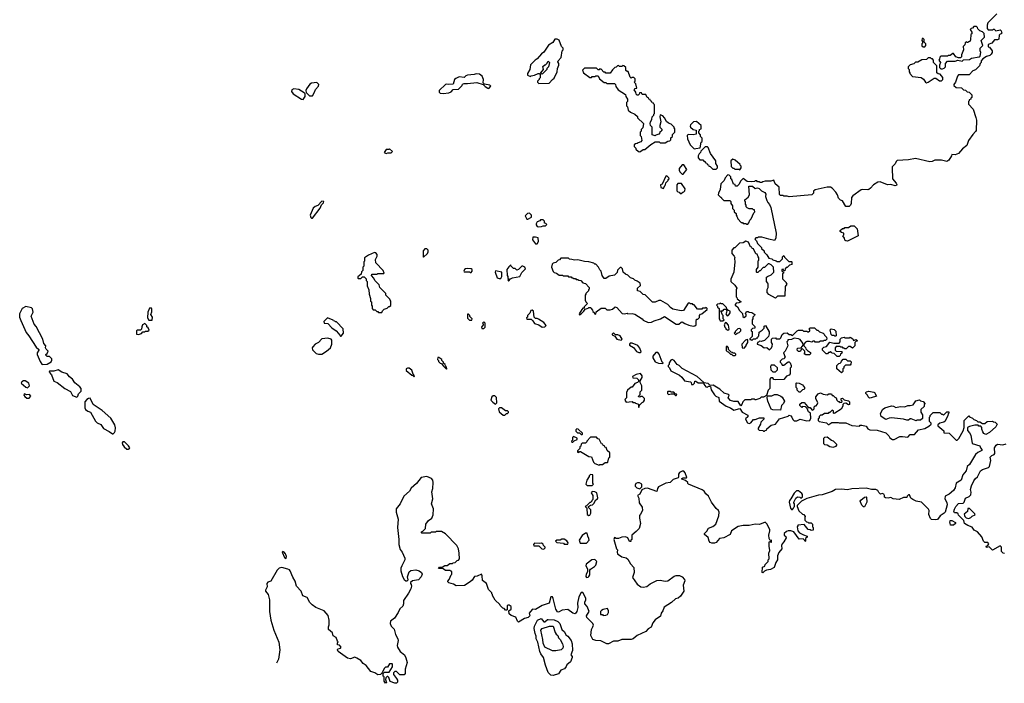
# Model space of a CAD drawing. Extents: x 2106670 to 2323771, y 35271 to 224896.
# Tile 2 of 256: x 2106692 to 2118304, y 66990 to 74810. Entities that reach past the tile are written whole.
import ezdxf

# ---------------------------------------------------------------- set-up
doc = ezdxf.new("R2010")
doc.units = 0

msp = doc.modelspace()

# ---------------------------------------------------------------- linework, layer by layer
at = {"layer": '0CON20XD'}
for points in [[(2118215, 74880), (2118110, 74775), (2118100, 74745), (2118100, 74705), (2118115, 74690), (2118165, 74690), (2118175, 74700), (2118185, 74700), (2118205, 74680), (2118255, 74690), (2118268, 74678), (2118270, 74665), (2118280, 74655), (2118268, 74642), (2118255, 74640), (2118242, 74628), (2118238, 74582), (2118225, 74572), (2118189, 74571), (2118155, 74532), (2118112, 74518), (2118112, 74492), (2118128, 74488), (2118160, 74445), (2118160, 74425), (2118150, 74405), (2118135, 74390), (2118093, 74377), (2118052, 74348), (2118030, 74325), (2118030, 74305), (2118020, 74295), (2118010, 74265), (2117965, 74220), (2117932, 74208), (2117888, 74162), (2117765, 74160), (2117750, 74145), (2117730, 74075), (2117710, 74045), (2117710, 74035), (2117735, 74012), (2117798, 74008), (2117822, 73982), (2117845, 73980), (2117865, 73960), (2117888, 73958), (2117920, 73925), (2117920, 73895), (2117910, 73885), (2117908, 73872), (2117890, 73865), (2117890, 73855), (2117880, 73845), (2117880, 73815), (2117937, 73757), (2117969, 73659), (2117976, 73625), (2117970, 73505), (2117965, 73492), (2117931, 73459), (2117880, 73385), (2117863, 73327), (2117812, 73288), (2117765, 73233), (2117725, 73218), (2117685, 73220), (2117680, 73205), (2117648, 73155), (2117625, 73138), (2117565, 73154), (2117525, 73156), (2117486, 73154), (2117452, 73138), (2117424, 73134), (2117255, 73176), (2117175, 73158), (2117040, 73150), (2117029, 73141), (2117015, 73110), (2116982, 73075), (2116980, 73065), (2116986, 72936), (2117029, 72885), (2117036, 72865), (2117032, 72858), (2117016, 72854), (2116965, 72868), (2116925, 72866), (2116838, 72898), (2116813, 72897), (2116761, 72865), (2116726, 72825), (2116705, 72811), (2116695, 72807), (2116635, 72810), (2116616, 72804), (2116517, 72733), (2116502, 72715), (2116497, 72643), (2116490, 72625), (2116475, 72610), (2116435, 72610), (2116396, 72676), (2116373, 72683), (2116350, 72705), (2116338, 72745), (2116316, 72776), (2116273, 72823), (2116255, 72837), (2116245, 72837), (2116215, 72836), (2116075, 72804), (2116055, 72788), (2116052, 72765), (2116035, 72748), (2115765, 72722), (2115745, 72730), (2115705, 72730), (2115695, 72740), (2115665, 72740), (2115652, 72752), (2115650, 72835), (2115600, 72875), (2115585, 72920), (2115552, 72908), (2115485, 72908), (2115455, 72900), (2115445, 72890), (2115425, 72890), (2115415, 72900), (2115395, 72900), (2115385, 72910), (2115365, 72910), (2115357, 72903), (2115325, 72898), (2115273, 72903), (2115225, 72940), (2115192, 72908), (2115178, 72872), (2115155, 72850), (2115135, 72850), (2115128, 72868), (2115112, 72872), (2115090, 72925), (2115080, 72935), (2115078, 72958), (2115058, 72978), (2115045, 72980), (2115010, 72945), (2115000, 72915), (2114960, 72875), (2114952, 72808), (2114933, 72767), (2114930, 72745), (2114955, 72720), (2114965, 72720), (2114970, 72705), (2114995, 72680), (2115065, 72680), (2115078, 72668), (2115080, 72645), (2115100, 72615), (2115100, 72585), (2115120, 72565), (2115120, 72545), (2115140, 72525), (2115140, 72505), (2115150, 72495), (2115160, 72465), (2115202, 72422), (2115215, 72420), (2115225, 72410), (2115255, 72410), (2115265, 72400), (2115278, 72402), (2115290, 72415), (2115302, 72448), (2115318, 72462), (2115350, 72535), (2115360, 72545), (2115358, 72568), (2115345, 72570), (2115335, 72580), (2115295, 72580), (2115272, 72592), (2115260, 72605), (2115260, 72625), (2115250, 72635), (2115250, 72665), (2115243, 72673), (2115243, 72687), (2115283, 72717), (2115300, 72745), (2115292, 72848), (2115335, 72850), (2115365, 72820), (2115395, 72828), (2115412, 72822), (2115440, 72795), (2115480, 72775), (2115492, 72755), (2115488, 72725), (2115502, 72678), (2115514, 72654), (2115534, 72634), (2115550, 72595), (2115612, 72295), (2115610, 72235), (2115595, 72210), (2115525, 72222), (2115445, 72248), (2115405, 72248), (2115395, 72240), (2115375, 72240), (2115360, 72225), (2115380, 72205), (2115392, 72172), (2115440, 72125), (2115440, 72115), (2115470, 72085), (2115472, 72072), (2115505, 72040), (2115525, 72000), (2115562, 71992), (2115575, 71980), (2115615, 71970), (2115625, 71960), (2115655, 71960), (2115688, 71992), (2115690, 72015), (2115705, 72030), (2115712, 72012), (2115762, 71962), (2115795, 71960), (2115800, 71955), (2115800, 71925), (2115772, 71918), (2115745, 71890), (2115732, 71888), (2115720, 71875), (2115715, 71850), (2115702, 71852), (2115695, 71870), (2115680, 71865), (2115682, 71852), (2115700, 71835), (2115700, 71825), (2115690, 71815), (2115690, 71755), (2115730, 71715), (2115730, 71705), (2115740, 71695), (2115720, 71665), (2115717, 71553), (2115628, 71552), (2115605, 71530), (2115525, 71573), (2115508, 71595), (2115508, 71632), (2115520, 71655), (2115520, 71695), (2115517, 71707), (2115500, 71725), (2115500, 71775), (2115510, 71785), (2115556, 71804), (2115576, 71824), (2115584, 71836), (2115582, 71892), (2115555, 71920), (2115532, 71932), (2115518, 71932), (2115475, 71890), (2115462, 71888), (2115425, 71850), (2115415, 71850), (2115398, 71832), (2115385, 71830), (2115380, 71835), (2115380, 71865), (2115400, 71895), (2115402, 71968)], [(2117555, 74230), (2117575, 74232), (2117595, 74240), (2117610, 74255), (2117610, 74295), (2117635, 74320), (2117723, 74323), (2117755, 74332), (2117805, 74320), (2117822, 74338), (2117895, 74342), (2117915, 74357), (2118008, 74372), (2118018, 74382), (2118028, 74425), (2118020, 74445), (2118020, 74475), (2118050, 74505), (2118030, 74565), (2118070, 74605), (2118068, 74648), (2118048, 74668), (2118015, 74680), (2117992, 74702), (2117988, 74718), (2117975, 74730), (2117945, 74730), (2117928, 74712), (2117912, 74708), (2117900, 74695), (2117920, 74665), (2117920, 74645), (2117910, 74635), (2117907, 74573), (2117898, 74552), (2117885, 74550), (2117875, 74540), (2117865, 74540), (2117855, 74550), (2117842, 74538), (2117840, 74515), (2117820, 74495), (2117822, 74455), (2117798, 74395), (2117798, 74372), (2117788, 74362), (2117765, 74360), (2117733, 74373), (2117705, 74410), (2117695, 74410), (2117665, 74390), (2117645, 74390), (2117635, 74380), (2117555, 74380), (2117545, 74370), (2117540, 74345), (2117530, 74335), (2117550, 74305), (2117540, 74275), (2117540, 74245), (2117555, 74230)], [(2112815, 74060), (2112935, 74062), (2112974, 74106), (2112995, 74120), (2113032, 74195), (2113034, 74236), (2113052, 74275), (2113052, 74292), (2113040, 74315), (2113043, 74327), (2113078, 74365), (2113090, 74445), (2113100, 74455), (2113100, 74475), (2113080, 74495), (2113055, 74570), (2113032, 74582), (2113005, 74580), (2112979, 74541), (2112930, 74510), (2112873, 74427), (2112845, 74407), (2112793, 74347), (2112770, 74335), (2112715, 74280), (2112707, 74223), (2112680, 74175), (2112680, 74155), (2112715, 74140), (2112725, 74150), (2112765, 74158), (2112805, 74178), (2112817, 74177), (2112830, 74165), (2112830, 74125), (2112820, 74115), (2112820, 74105), (2112800, 74085), (2112800, 74075), (2112815, 74060)], [(2117365, 74490), (2117380, 74505), (2117380, 74525), (2117360, 74545), (2117358, 74578), (2117345, 74590), (2117335, 74590), (2117330, 74565), (2117340, 74555), (2117340, 74535), (2117330, 74525), (2117333, 74503), (2117345, 74490), (2117365, 74490)], [(2112855, 74170), (2112842, 74172), (2112840, 74185), (2112870, 74225), (2112863, 74257), (2112885, 74280), (2112895, 74280), (2112910, 74295), (2112925, 74320), (2112940, 74305), (2112927, 74253), (2112910, 74235), (2112910, 74225), (2112855, 74170)], [(2117385, 74068), (2117405, 74072), (2117475, 74120), (2117495, 74120), (2117538, 74088), (2117565, 74090), (2117580, 74105), (2117577, 74127), (2117565, 74150), (2117547, 74167), (2117523, 74173), (2117510, 74185), (2117510, 74265), (2117470, 74305), (2117470, 74335), (2117458, 74348), (2117445, 74350), (2117435, 74360), (2117405, 74360), (2117385, 74340), (2117333, 74337), (2117285, 74310), (2117255, 74310), (2117235, 74290), (2117193, 74277), (2117170, 74255), (2117170, 74235), (2117180, 74225), (2117180, 74195), (2117190, 74185), (2117190, 74175), (2117222, 74142), (2117325, 74128), (2117349, 74109), (2117375, 74072), (2117385, 74068)], [(2114005, 73252), (2114045, 73280), (2114065, 73280), (2114135, 73340), (2114185, 73370), (2114235, 73370), (2114245, 73360), (2114305, 73360), (2114335, 73380), (2114358, 73382), (2114370, 73395), (2114372, 73418), (2114390, 73435), (2114392, 73458), (2114420, 73485), (2114420, 73525), (2114410, 73535), (2114410, 73545), (2114375, 73580), (2114345, 73590), (2114321, 73611), (2114298, 73655), (2114276, 73676), (2114245, 73690), (2114240, 73665), (2114252, 73605), (2114240, 73565), (2114240, 73545), (2114270, 73515), (2114260, 73505), (2114258, 73492), (2114242, 73488), (2114240, 73475), (2114228, 73462), (2114195, 73450), (2114185, 73440), (2114152, 73452), (2114150, 73545), (2114130, 73565), (2114128, 73585), (2114130, 73605), (2114147, 73633), (2114150, 73665), (2114170, 73685), (2114170, 73695), (2114180, 73705), (2114180, 73805), (2114170, 73815), (2114168, 73828), (2114152, 73832), (2114148, 73848), (2114132, 73852), (2114128, 73868), (2114112, 73872), (2114108, 73888), (2114092, 73892), (2114078, 73928), (2114035, 73930), (2114025, 73950), (2114002, 73948), (2113998, 73932), (2113985, 73920), (2113975, 73920), (2113962, 73932), (2113960, 73955), (2113940, 73985), (2113952, 73998), (2113970, 74005), (2113960, 74055), (2113940, 74075), (2113950, 74085), (2113950, 74115), (2113935, 74130), (2113915, 74130), (2113905, 74120), (2113892, 74132), (2113868, 74198), (2113855, 74200), (2113842, 74212), (2113840, 74245), (2113818, 74268), (2113805, 74270), (2113795, 74260), (2113765, 74260), (2113755, 74270), (2113742, 74268), (2113728, 74252), (2113712, 74248), (2113682, 74218), (2113655, 74180), (2113605, 74180), (2113595, 74190), (2113582, 74192), (2113548, 74228), (2113535, 74230), (2113525, 74220), (2113515, 74220), (2113495, 74240), (2113355, 74240), (2113330, 74215), (2113340, 74185), (2113415, 74130), (2113435, 74130), (2113445, 74140), (2113475, 74140), (2113485, 74150), (2113515, 74150), (2113530, 74115), (2113585, 74070), (2113605, 74070), (2113615, 74060), (2113705, 74060), (2113717, 74047), (2113723, 74023), (2113750, 73985), (2113838, 73928), (2113840, 73905), (2113860, 73875), (2113860, 73845), (2113850, 73835), (2113850, 73795), (2113862, 73782), (2113870, 73745), (2113895, 73720), (2113948, 73698), (2113978, 73668), (2113980, 73655), (2114050, 73585), (2114040, 73535), (2114022, 73518), (2114020, 73495), (2114010, 73485), (2114010, 73445), (2114020, 73435), (2114030, 73385), (2114018, 73372), (2113985, 73360), (2113975, 73350), (2113953, 73347), (2113940, 73335), (2113940, 73315), (2113958, 73298), (2113960, 73285), (2113990, 73255), (2114005, 73252)], [(2111685, 73942), (2111755, 73950), (2111779, 73961), (2111803, 73987), (2111867, 73993), (2111910, 74035), (2111915, 74050), (2111935, 74058), (2111975, 74057), (2112085, 74071), (2112158, 74048), (2112181, 74021), (2112215, 74002), (2112225, 74000), (2112250, 74025), (2112237, 74037), (2112172, 74052), (2112160, 74065), (2112162, 74105), (2112147, 74145), (2112115, 74169), (2112075, 74173), (2112053, 74163), (2111973, 74157), (2111955, 74150), (2111935, 74130), (2111874, 74136), (2111835, 74118), (2111822, 74105), (2111805, 74050), (2111755, 74048), (2111725, 74052), (2111715, 74048), (2111640, 73975), (2111640, 73955), (2111650, 73945), (2111685, 73942)], [(2110035, 73868), (2110060, 73905), (2110060, 73935), (2110048, 73948), (2109983, 73987), (2109925, 73996), (2109902, 73985), (2109898, 73965), (2109917, 73937), (2110015, 73873), (2110035, 73868)], [(2110112, 73912), (2110145, 73912), (2110170, 73955), (2110182, 73988), (2110216, 74025), (2110219, 74045), (2110195, 74070), (2110135, 74062), (2110115, 74052), (2110073, 73995), (2110068, 73975), (2110072, 73952), (2110112, 73912)], [(2114645, 73290), (2114665, 73292), (2114718, 73302), (2114730, 73365), (2114740, 73375), (2114740, 73415), (2114722, 73432), (2114720, 73455), (2114700, 73475), (2114700, 73495), (2114710, 73505), (2114710, 73515), (2114730, 73525), (2114730, 73565), (2114675, 73610), (2114640, 73605), (2114605, 73570), (2114600, 73555), (2114604, 73544), (2114635, 73518), (2114668, 73508), (2114668, 73462), (2114635, 73452), (2114575, 73458), (2114562, 73445), (2114568, 73405), (2114600, 73335), (2114645, 73290)], [(2111015, 73232), (2111035, 73240), (2111075, 73240), (2111088, 73255), (2111055, 73290), (2111045, 73282), (2111015, 73282), (2110990, 73245), (2111015, 73232)], [(2114905, 73050), (2114920, 73065), (2114920, 73085), (2114900, 73115), (2114900, 73145), (2114840, 73235), (2114810, 73305), (2114805, 73310), (2114775, 73310), (2114725, 73260), (2114720, 73245), (2114705, 73230), (2114692, 73205), (2114693, 73183), (2114715, 73160), (2114747, 73157), (2114765, 73140), (2114775, 73140), (2114780, 73125), (2114795, 73120), (2114800, 73105), (2114815, 73100), (2114820, 73085), (2114835, 73080), (2114865, 73050), (2114905, 73050)], [(2115185, 73040), (2115200, 73065), (2115200, 73085), (2115190, 73095), (2115190, 73105), (2115130, 73155), (2115102, 73168), (2115080, 73145), (2115082, 73082), (2115102, 73062), (2115115, 73060), (2115125, 73050), (2115175, 73050), (2115185, 73040)], [(2114515, 72990), (2114560, 73045), (2114525, 73100), (2114505, 73100), (2114468, 73055), (2114468, 73035), (2114477, 73017), (2114505, 72990), (2114515, 72990)], [(2114285, 72820), (2114302, 72858), (2114310, 72865), (2114312, 72888), (2114340, 72915), (2114340, 72925), (2114350, 72935), (2114348, 72948), (2114325, 72970), (2114312, 72968), (2114268, 72872), (2114250, 72865), (2114252, 72832), (2114285, 72820)], [(2114495, 72760), (2114512, 72778), (2114525, 72780), (2114538, 72792), (2114540, 72815), (2114498, 72878), (2114455, 72880), (2114440, 72865), (2114440, 72795), (2114452, 72782), (2114468, 72778), (2114482, 72762), (2114495, 72760)], [(2110145, 72470), (2110235, 72590), (2110252, 72628), (2110275, 72650), (2110278, 72668), (2110255, 72670), (2110208, 72622), (2110175, 72610), (2110155, 72590), (2110118, 72505), (2110125, 72480), (2110135, 72470), (2110145, 72470)], [(2112685, 72460), (2112730, 72485), (2112730, 72505), (2112705, 72530), (2112680, 72525), (2112653, 72497), (2112675, 72460), (2112685, 72460)], [(2112805, 72368), (2112845, 72372), (2112865, 72380), (2112895, 72380), (2112910, 72395), (2112898, 72408), (2112882, 72412), (2112880, 72435), (2112865, 72450), (2112835, 72450), (2112825, 72440), (2112795, 72430), (2112784, 72406), (2112783, 72393), (2112795, 72372), (2112805, 72368)], [(2116455, 72202), (2116433, 72203), (2116422, 72212), (2116420, 72235), (2116400, 72265), (2116410, 72275), (2116410, 72295), (2116382, 72302), (2116370, 72315), (2116370, 72325), (2116395, 72350), (2116415, 72350), (2116425, 72360), (2116465, 72360), (2116495, 72380), (2116535, 72380), (2116567, 72347), (2116582, 72265), (2116455, 72202)], [(2112795, 72170), (2112810, 72195), (2112808, 72238), (2112775, 72248), (2112742, 72248), (2112740, 72215), (2112775, 72170), (2112795, 72170)], [(2111455, 72010), (2111500, 72055), (2111510, 72075), (2111510, 72095), (2111495, 72110), (2111472, 72108), (2111450, 72085), (2111450, 72015), (2111455, 72010)], [(2115402, 71968), (2115410, 71975), (2115410, 72005), (2115400, 72015), (2115388, 72048), (2115372, 72052), (2115348, 72108), (2115332, 72112), (2115328, 72128), (2115312, 72132), (2115288, 72188), (2115255, 72200), (2115225, 72180), (2115182, 72178), (2115125, 72120), (2115115, 72120), (2115090, 72095), (2115090, 72055), (2115120, 72025), (2115127, 72007), (2115122, 71995), (2115127, 71955), (2115113, 71835), (2115078, 71752), (2115080, 71725), (2115125, 71680), (2115148, 71645), (2115140, 71625), (2115140, 71545), (2115150, 71535), (2115152, 71522), (2115200, 71485), (2115175, 71472), (2115142, 71468), (2115130, 71455), (2115130, 71445), (2115156, 71426), (2115180, 71385), (2115218, 71348), (2115222, 71312), (2115235, 71300), (2115258, 71322), (2115260, 71335), (2115250, 71345), (2115265, 71370), (2115285, 71370), (2115293, 71363), (2115325, 71358), (2115360, 71335), (2115357, 71323), (2115340, 71305), (2115340, 71285), (2115332, 71275), (2115332, 71225), (2115360, 71195), (2115360, 71175), (2115335, 71170), (2115320, 71155), (2115320, 71145), (2115330, 71135), (2115330, 71075), (2115302, 71048), (2115302, 71042), (2115315, 71040), (2115325, 71030), (2115345, 71050), (2115375, 71050), (2115385, 71060), (2115398, 71062), (2115400, 71075), (2115410, 71085), (2115412, 71128), (2115448, 71152), (2115470, 71175), (2115472, 71198), (2115488, 71208), (2115532, 71132), (2115532, 71108), (2115522, 71078), (2115475, 71030), (2115435, 71018), (2115415, 71020), (2115405, 71010), (2115392, 71008), (2115390, 70985), (2115435, 70972), (2115473, 70943), (2115505, 70948), (2115535, 70920), (2115560, 70945), (2115567, 70963), (2115570, 70985), (2115560, 71005), (2115560, 71045), (2115572, 71058), (2115605, 71060), (2115615, 71050), (2115655, 71050), (2115668, 71062), (2115685, 71100), (2115705, 71118), (2115745, 71120), (2115765, 71100), (2115785, 71100), (2115805, 71090), (2115860, 71145), (2115878, 71152), (2115922, 71152), (2115935, 71140), (2115975, 71140), (2115985, 71130), (2115995, 71130), (2116010, 71145), (2116010, 71155), (2116000, 71165), (2116015, 71180), (2116065, 71180), (2116092, 71152), (2116105, 71150), (2116125, 71130), (2116168, 71118), (2116180, 71105), (2116182, 71092), (2116208, 71068), (2116210, 71045), (2116195, 71030), (2116175, 71030), (2116167, 71023), (2116135, 71020), (2116115, 71010), (2116075, 71010), (2116065, 71020), (2116045, 71020), (2116035, 71010), (2116005, 71018), (2115975, 71018), (2115960, 71010), (2115940, 70985), (2115940, 70965), (2115958, 70948), (2115962, 70932), (2115982, 70912), (2116018, 70888), (2116018, 70872), (2116005, 70862), (2115965, 70862), (2115942, 70872), (2115950, 70885), (2115950, 70905), (2115925, 70930), (2115912, 70928), (2115895, 70900), (2115875, 70900), (2115860, 70915), (2115865, 70940), (2115908, 70942), (2115930, 70975), (2115928, 70998), (2115895, 71040), (2115875, 71050), (2115825, 71058), (2115795, 71040), (2115752, 71038), (2115750, 71025), (2115740, 71015), (2115750, 70965), (2115720, 70905), (2115700, 70885), (2115720, 70835), (2115710, 70825), (2115708, 70812), (2115685, 70810), (2115660, 70785), (2115660, 70775), (2115678, 70758), (2115685, 70740), (2115705, 70740), (2115755, 70780), (2115765, 70780), (2115780, 70765), (2115790, 70735), (2115790, 70715), (2115780, 70705), (2115780, 70635), (2115768, 70622), (2115735, 70610), (2115705, 70572), (2115607, 70567), (2115585, 70570), (2115575, 70590), (2115552, 70588), (2115540, 70575), (2115540, 70465), (2115520, 70445), (2115498, 70382), (2115465, 70362), (2115435, 70360), (2115420, 70345), (2115375, 70330), (2115365, 70330), (2115355, 70340), (2115325, 70340), (2115315, 70330), (2115245, 70330), (2115220, 70305), (2115210, 70275), (2115195, 70260), (2115165, 70310), (2115115, 70312), (2115075, 70322), (2115048, 70355), (2115059, 70385), (2115053, 70395), (2115000, 70410), (2114950, 70455), (2114872, 70502), (2114835, 70500), (2114812, 70522), (2114760, 70530), (2114760, 70515), (2114782, 70482), (2114805, 70480), (2114815, 70490), (2114838, 70488), (2114848, 70448), (2114885, 70390), (2114900, 70375), (2114937, 70357), (2114943, 70315), (2115023, 70255), (2115075, 70238), (2115115, 70209), (2115185, 70230), (2115214, 70184), (2115278, 70148), (2115278, 70132), (2115252, 70105), (2115258, 70085), (2115275, 70058), (2115295, 70052), (2115315, 70060), (2115345, 70100), (2115365, 70100), (2115415, 70120), (2115468, 70118), (2115468, 70102), (2115432, 70068), (2115430, 70045), (2115400, 69995), (2115400, 69985), (2115412, 69972), (2115455, 69970), (2115465, 69960), (2115475, 69960), (2115485, 69970), (2115498, 69972), (2115502, 69988), (2115555, 70030), (2115606, 70044), (2115653, 70107), (2115755, 70138), (2115765, 70148), (2115785, 70142), (2115800, 70125), (2115809, 70099), (2115825, 70083), (2115856, 70084), (2115895, 70102), (2115975, 70083), (2116010, 70085), (2116022, 70115), (2116020, 70175), (2115995, 70190), (2115978, 70228), (2115958, 70248), (2115925, 70250), (2115915, 70240), (2115892, 70262), (2115892, 70278), (2115915, 70300), (2115945, 70300), (2115982, 70252), (2115992, 70242), (2116015, 70240), (2116032, 70212), (2116045, 70210), (2116060, 70225), (2116062, 70248), (2116075, 70260), (2116085, 70260), (2116098, 70275), (2116103, 70295), (2116082, 70345), (2116082, 70365), (2116107, 70403), (2116135, 70412), (2116168, 70398), (2116215, 70390), (2116235, 70400), (2116265, 70400), (2116275, 70380), (2116285, 70380), (2116305, 70360), (2116320, 70355), (2116330, 70325), (2116345, 70310), (2116355, 70310), (2116365, 70300), (2116388, 70302), (2116390, 70315), (2116380, 70325), (2116380, 70345), (2116395, 70350), (2116415, 70330), (2116465, 70320), (2116480, 70305), (2116480, 70275), (2116465, 70270), (2116435, 70290), (2116412, 70288), (2116400, 70275), (2116400, 70255), (2116379, 70221), (2116305, 70172), (2116295, 70170), (2116290, 70175), (2116288, 70195), (2116275, 70208), (2116245, 70180), (2116235, 70180), (2116225, 70170), (2116185, 70170), (2116155, 70150), (2116135, 70150), (2116120, 70135), (2116120, 70115), (2116110, 70105), (2116110, 70085), (2116120, 70075), (2116205, 70060), (2116225, 70040), (2116235, 70040), (2116268, 70062), (2116345, 70062), (2116355, 70058), (2116435, 70058), (2116505, 70028), (2116595, 70020), (2116605, 70030), (2116625, 70030), (2116675, 70020), (2116695, 69988), (2116718, 69978), (2116805, 69972), (2116905, 69942), (2116943, 69905), (2116954, 69884), (2116985, 69862), (2117005, 69862), (2117071, 69899), (2117105, 69900), (2117165, 69890), (2117195, 69920), (2117245, 69920), (2117293, 69977), (2117365, 69992), (2117415, 70022), (2117440, 70045), (2117440, 70055), (2117420, 70075), (2117420, 70125), (2117430, 70135), (2117430, 70145), (2117465, 70180), (2117545, 70180), (2117562, 70162), (2117575, 70160), (2117585, 70150), (2117625, 70190), (2117648, 70188), (2117650, 70175), (2117640, 70165), (2117638, 70145), (2117605, 70080), (2117592, 70068), (2117543, 70057), (2117520, 70035), (2117520, 70025), (2117590, 69965), (2117592, 69942), (2117655, 69938), (2117735, 69854), (2117748, 69855), (2117769, 69875), (2117817, 69965), (2117830, 70005), (2117830, 70085), (2117885, 70140), (2117892, 70132), (2117930, 70115), (2117945, 70100), (2117977, 70087), (2117992, 70072), (2118015, 70070), (2118045, 70050), (2118075, 70050), (2118103, 70077), (2118165, 70080), (2118175, 70070), (2118197, 70067), (2118220, 70045), (2118205, 70012), (2118128, 69945), (2118085, 69923), (2118064, 69934), (2118050, 69955), (2118038, 69985), (2118040, 70005), (2118025, 70020), (2118005, 70020), (2117995, 70030), (2117955, 70030), (2117895, 70018), (2117870, 70005), (2117868, 69968), (2117895, 69940), (2117908, 69915), (2117926, 69816), (2118015, 69787), (2118022, 69765), (2118038, 69745), (2118038, 69735), (2117990, 69710), (2117964, 69686), (2117895, 69568), (2117866, 69544), (2117853, 69495), (2117816, 69445), (2117796, 69385), (2117735, 69350), (2117726, 69295), (2117705, 69262), (2117655, 69220), (2117606, 69194), (2117601, 69165), (2117625, 69120), (2117629, 69095), (2117605, 69008), (2117595, 68993), (2117548, 68962), (2117515, 68922), (2117495, 68918), (2117445, 68920), (2117433, 68933), (2117415, 68980), (2117418, 69025), (2117411, 69041), (2117326, 69126), (2117265, 69137), (2117224, 69154), (2117202, 69172), (2117185, 69210), (2117175, 69210), (2117160, 69195), (2117155, 69180), (2117115, 69178)], [(2110965, 71360), (2110972, 71378), (2110992, 71398), (2111025, 71410), (2111045, 71430), (2111055, 71430), (2111068, 71442), (2111070, 71495), (2111060, 71505), (2111058, 71518), (2111010, 71565), (2111010, 71585), (2110940, 71655), (2110930, 71685), (2110880, 71735), (2110870, 71765), (2110840, 71795), (2110845, 71810), (2110908, 71812), (2110915, 71820), (2110985, 71820), (2110990, 71825), (2110980, 71855), (2110893, 71943), (2110888, 71985), (2110907, 72025), (2110907, 72045), (2110894, 72064), (2110875, 72066), (2110804, 72036), (2110760, 72005), (2110760, 71965), (2110750, 71955), (2110750, 71905), (2110740, 71895), (2110740, 71855), (2110722, 71838), (2110718, 71812), (2110682, 71778), (2110680, 71765), (2110685, 71760), (2110715, 71760), (2110735, 71780), (2110755, 71780), (2110780, 71755), (2110780, 71735), (2110790, 71725), (2110792, 71675), (2110810, 71625), (2110812, 71575), (2110830, 71525), (2110830, 71495), (2110840, 71485), (2110840, 71445), (2110850, 71435), (2110850, 71405), (2110862, 71392), (2110885, 71390), (2110905, 71370), (2110915, 71370), (2110925, 71360), (2110965, 71360)], [(2114635, 71200), (2114655, 71202), (2114668, 71215), (2114668, 71255), (2114675, 71280), (2114688, 71282), (2114708, 71302), (2114710, 71325), (2114722, 71338), (2114738, 71342), (2114800, 71395), (2114800, 71405), (2114788, 71418), (2114775, 71410), (2114745, 71410), (2114735, 71400), (2114685, 71400), (2114648, 71448), (2114635, 71450), (2114625, 71460), (2114605, 71460), (2114595, 71470), (2114575, 71470), (2114520, 71385), (2114495, 71380), (2114395, 71398), (2114367, 71417), (2114335, 71452), (2114252, 71502), (2114228, 71502), (2114185, 71482), (2114155, 71480), (2114068, 71568), (2114045, 71570), (2114008, 71608), (2113980, 71615), (2113980, 71645), (2114012, 71678), (2114010, 71705), (2113975, 71730), (2113945, 71740), (2113930, 71755), (2113895, 71770), (2113865, 71800), (2113835, 71810), (2113810, 71835), (2113800, 71875), (2113785, 71890), (2113772, 71888), (2113742, 71858), (2113738, 71832), (2113705, 71800), (2113643, 71787), (2113605, 71760), (2113585, 71760), (2113560, 71795), (2113550, 71845), (2113533, 71863), (2113520, 71895), (2113485, 71930), (2113475, 71930), (2113465, 71940), (2113405, 71958), (2113355, 71960), (2113275, 71980), (2113235, 71978), (2113204, 71984), (2113175, 71990), (2113165, 72000), (2113075, 72000), (2113058, 71982), (2113042, 71978), (2113015, 71950), (2112985, 71940), (2112972, 71928), (2112962, 71895), (2112983, 71843), (2112995, 71830), (2113022, 71822), (2113055, 71800), (2113095, 71800), (2113105, 71790), (2113155, 71790), (2113165, 71780), (2113195, 71780), (2113205, 71770), (2113218, 71768), (2113225, 71760), (2113245, 71760), (2113255, 71750), (2113275, 71750), (2113285, 71740), (2113308, 71738), (2113335, 71710), (2113365, 71700), (2113410, 71655), (2113410, 71635), (2113400, 71625), (2113400, 71615), (2113370, 71585), (2113370, 71575), (2113360, 71565), (2113362, 71505), (2113370, 71485), (2113390, 71465), (2113350, 71425), (2113348, 71412), (2113335, 71410), (2113322, 71395), (2113292, 71345), (2113293, 71333), (2113315, 71342), (2113346, 71374), (2113362, 71398), (2113395, 71410), (2113405, 71420), (2113428, 71418), (2113430, 71405), (2113448, 71388), (2113452, 71372), (2113468, 71358), (2113472, 71342), (2113485, 71340), (2113492, 71368), (2113548, 71412), (2113595, 71410), (2113615, 71392), (2113655, 71390), (2113685, 71400), (2113715, 71428), (2113735, 71418), (2113799, 71349), (2113825, 71343), (2113855, 71350), (2113865, 71342), (2113915, 71348), (2113945, 71338), (2114033, 71283), (2114045, 71270), (2114102, 71242), (2114145, 71244), (2114175, 71263), (2114250, 71285), (2114295, 71312), (2114435, 71221), (2114466, 71224), (2114493, 71247), (2114505, 71248), (2114535, 71230), (2114585, 71212), (2114635, 71200)], [(2112015, 71830), (2112030, 71845), (2112030, 71865), (2112016, 71876), (2111975, 71880), (2111950, 71875), (2111938, 71865), (2111930, 71845), (2111935, 71840), (2111995, 71840), (2112005, 71830), (2112015, 71830)], [(2112455, 71730), (2112482, 71758), (2112505, 71770), (2112590, 71785), (2112615, 71830), (2112657, 71873), (2112648, 71895), (2112627, 71907), (2112613, 71907), (2112573, 71867), (2112555, 71860), (2112537, 71877), (2112515, 71880), (2112490, 71905), (2112485, 71920), (2112461, 71899), (2112438, 71865), (2112440, 71795), (2112450, 71785), (2112450, 71765), (2112460, 71755), (2112450, 71745), (2112455, 71730)], [(2112365, 71760), (2112380, 71785), (2112380, 71835), (2112305, 71850), (2112298, 71835), (2112325, 71770), (2112345, 71760), (2112365, 71760)], [(2106965, 70748), (2107015, 70752), (2107063, 70777), (2107073, 70797), (2107070, 70815), (2107045, 70840), (2107015, 70843), (2107000, 70855), (2107000, 70865), (2107018, 70875), (2107028, 70905), (2107006, 70926), (2106998, 70945), (2107000, 70965), (2106976, 70996), (2106964, 71044), (2106888, 71195), (2106864, 71224), (2106826, 71315), (2106850, 71365), (2106844, 71404), (2106830, 71415), (2106765, 71432), (2106723, 71405), (2106692, 71345), (2106692, 71305), (2106707, 71265), (2106769, 71125), (2106802, 71085), (2106885, 70950), (2106920, 70925), (2106920, 70915), (2106898, 70885), (2106897, 70865), (2106935, 70782), (2106955, 70752), (2106965, 70748)], [(2108255, 71270), (2108260, 71305), (2108240, 71335), (2108252, 71368), (2108252, 71402), (2108245, 71410), (2108225, 71410), (2108203, 71365), (2108200, 71295), (2108215, 71270), (2108255, 71270)], [(2114985, 71260), (2115000, 71275), (2114990, 71285), (2114990, 71325), (2114982, 71332), (2114962, 71378), (2114985, 71380), (2115002, 71398), (2115018, 71398), (2115030, 71385), (2115028, 71358), (2115020, 71345), (2115035, 71322), (2115047, 71323), (2115057, 71333), (2115070, 71355), (2115070, 71375), (2115052, 71382), (2115032, 71402), (2115028, 71418), (2114985, 71460), (2114965, 71460), (2114952, 71468), (2114945, 71460), (2114922, 71458), (2114910, 71445), (2114920, 71435), (2114922, 71422), (2114940, 71405), (2114940, 71285), (2114950, 71275), (2114952, 71262), (2114985, 71260)], [(2110485, 71080), (2110510, 71115), (2110508, 71168), (2110428, 71248), (2110415, 71250), (2110408, 71258), (2110395, 71260), (2110388, 71268), (2110322, 71298), (2110280, 71255), (2110282, 71232), (2110325, 71230), (2110375, 71178), (2110423, 71143), (2110453, 71113), (2110475, 71080), (2110485, 71080)], [(2112025, 71270), (2112028, 71285), (2112002, 71312), (2112000, 71325), (2111985, 71340), (2111972, 71338), (2111972, 71292), (2111995, 71270), (2112025, 71270)], [(2112855, 71188), (2112885, 71192), (2112900, 71205), (2112875, 71240), (2112812, 71282), (2112795, 71290), (2112775, 71290), (2112760, 71305), (2112750, 71375), (2112737, 71387), (2112720, 71385), (2112707, 71353), (2112680, 71325), (2112680, 71305), (2112670, 71295), (2112672, 71282), (2112725, 71280), (2112743, 71263), (2112765, 71228), (2112814, 71214), (2112855, 71188)], [(2108095, 71102), (2108128, 71112), (2108145, 71130), (2108167, 71133), (2108175, 71140), (2108205, 71140), (2108218, 71152), (2108208, 71178), (2108192, 71192), (2108190, 71205), (2108168, 71228), (2108142, 71215), (2108132, 71192), (2108130, 71165), (2108118, 71152), (2108078, 71152), (2108070, 71145), (2108070, 71105), (2108095, 71102)], [(2112165, 71170), (2112180, 71185), (2112180, 71235), (2112165, 71250), (2112150, 71235), (2112160, 71225), (2112160, 71215), (2112140, 71185), (2112142, 71172), (2112165, 71170)], [(2115045, 71150), (2115060, 71165), (2115052, 71212), (2115028, 71238), (2115015, 71240), (2115002, 71215), (2115008, 71188), (2115020, 71175), (2115020, 71165), (2115045, 71150)], [(2113785, 71032), (2113798, 71045), (2113773, 71083), (2113746, 71096), (2113718, 71098), (2113695, 71120), (2113680, 71105), (2113680, 71095), (2113710, 71080), (2113734, 71044), (2113785, 71032)], [(2115135, 71100), (2115152, 71118), (2115177, 71123), (2115198, 71142), (2115198, 71158), (2115185, 71170), (2115162, 71168), (2115130, 71135), (2115130, 71125), (2115120, 71115), (2115135, 71100)], [(2116355, 70840), (2116332, 70842), (2116298, 70878), (2116275, 70880), (2116255, 70900), (2116245, 70890), (2116232, 70888), (2116218, 70872), (2116202, 70872), (2116160, 70915), (2116160, 70935), (2116175, 70950), (2116205, 70960), (2116245, 71010), (2116295, 71000), (2116355, 71000), (2116370, 71015), (2116370, 71045), (2116385, 71060), (2116415, 71070), (2116425, 71060), (2116475, 71060), (2116487, 71067), (2116518, 71048), (2116525, 71030), (2116555, 71040), (2116568, 71028), (2116568, 71022), (2116555, 71020), (2116542, 71008), (2116540, 70965), (2116515, 70940), (2116485, 70960), (2116465, 70960), (2116438, 70932), (2116425, 70930), (2116415, 70940), (2116405, 70940), (2116395, 70950), (2116375, 70950), (2116365, 70960), (2116322, 70958), (2116310, 70945), (2116310, 70915), (2116322, 70902), (2116385, 70900), (2116390, 70895), (2116388, 70882), (2116372, 70868), (2116368, 70852), (2116355, 70840)], [(2116315, 71080), (2116305, 71080), (2116295, 71090), (2116275, 71090), (2116262, 71102), (2116250, 71155), (2116263, 71167), (2116298, 71158), (2116318, 71138), (2116320, 71085), (2116315, 71080)], [(2110215, 70868), (2110255, 70870), (2110310, 70905), (2110358, 70945), (2110372, 70985), (2110372, 71035), (2110366, 71046), (2110325, 71059), (2110255, 71048), (2110218, 71005), (2110178, 70985), (2110148, 70955), (2110142, 70945), (2110145, 70920), (2110187, 70877), (2110215, 70868)], [(2113995, 70888), (2114015, 70890), (2114020, 70895), (2114005, 70940), (2113981, 70971), (2113915, 70998), (2113893, 70997), (2113882, 70988), (2113882, 70975), (2113929, 70949), (2113965, 70900), (2113995, 70888)], [(2115125, 70852), (2115138, 70862), (2115138, 70868), (2115125, 70880), (2115105, 70880), (2115095, 70890), (2115082, 70892), (2115052, 70922), (2115050, 70945), (2115038, 70958), (2115022, 70958), (2115025, 70910), (2115035, 70900), (2115048, 70898), (2115075, 70870), (2115088, 70868), (2115103, 70853), (2115125, 70852)], [(2115235, 70940), (2115260, 70965), (2115260, 70975), (2115280, 71005), (2115280, 71035), (2115275, 71040), (2115250, 71035), (2115210, 70985), (2115212, 70942), (2115235, 70940)], [(2111725, 70690), (2111730, 70695), (2111727, 70717), (2111712, 70732), (2111710, 70745), (2111692, 70762), (2111690, 70775), (2111670, 70795), (2111670, 70805), (2111635, 70830), (2111622, 70828), (2111620, 70805), (2111630, 70795), (2111632, 70782), (2111652, 70762), (2111668, 70758), (2111685, 70730), (2111725, 70690)], [(2114275, 70760), (2114280, 70765), (2114270, 70775), (2114235, 70870), (2114217, 70887), (2114195, 70890), (2114160, 70845), (2114160, 70825), (2114185, 70780), (2114225, 70762), (2114275, 70760)], [(2114635, 70510), (2114650, 70525), (2114655, 70550), (2114665, 70550), (2114692, 70532), (2114760, 70530), (2114760, 70535), (2114680, 70605), (2114505, 70700), (2114470, 70735), (2114447, 70747), (2114410, 70795), (2114385, 70807), (2114372, 70798), (2114350, 70765), (2114350, 70745), (2114340, 70735), (2114340, 70725), (2114357, 70707), (2114373, 70673), (2114473, 70623), (2114499, 70599), (2114533, 70553), (2114602, 70542), (2114610, 70535), (2114615, 70510), (2114635, 70510)], [(2115605, 70660), (2115630, 70685), (2115628, 70708), (2115595, 70740), (2115555, 70738), (2115548, 70725), (2115552, 70682), (2115575, 70660), (2115605, 70660)], [(2116385, 70650), (2116330, 70695), (2116330, 70735), (2116352, 70758), (2116368, 70762), (2116380, 70775), (2116382, 70788), (2116405, 70810), (2116435, 70810), (2116455, 70790), (2116485, 70790), (2116497, 70777), (2116495, 70750), (2116485, 70740), (2116432, 70738), (2116412, 70718), (2116410, 70705), (2116400, 70695), (2116400, 70665), (2116385, 70650)], [(2107365, 70360), (2107377, 70373), (2107385, 70400), (2107416, 70434), (2107417, 70465), (2107402, 70485), (2107341, 70531), (2107314, 70575), (2107280, 70600), (2107254, 70635), (2107188, 70658), (2107145, 70682), (2107095, 70668), (2107045, 70670), (2107042, 70655), (2107066, 70626), (2107095, 70552), (2107135, 70534), (2107225, 70464), (2107290, 70430), (2107315, 70381), (2107365, 70360)], [(2111345, 70600), (2111350, 70615), (2111332, 70632), (2111315, 70680), (2111285, 70702), (2111265, 70702), (2111250, 70695), (2111250, 70675), (2111315, 70622), (2111328, 70618), (2111345, 70600)], [(2113995, 70240), (2114002, 70268), (2114035, 70300), (2114050, 70305), (2114060, 70325), (2114060, 70345), (2114038, 70368), (2114015, 70370), (2114005, 70360), (2113990, 70365), (2113992, 70378), (2114010, 70395), (2114010, 70425), (2114028, 70445), (2114028, 70495), (2114010, 70535), (2114010, 70555), (2114032, 70595), (2114032, 70615), (2114015, 70640), (2113963, 70627), (2113920, 70605), (2113925, 70590), (2113970, 70585), (2113990, 70565), (2113990, 70545), (2113977, 70533), (2113947, 70523), (2113915, 70480), (2113902, 70478), (2113860, 70445), (2113850, 70415), (2113850, 70355), (2113833, 70337), (2113830, 70325), (2113843, 70303), (2113915, 70310), (2113925, 70300), (2113945, 70300), (2113955, 70290), (2113988, 70278), (2113990, 70245), (2113995, 70240)], [(2106785, 70473), (2106809, 70495), (2106800, 70525), (2106756, 70556), (2106736, 70554), (2106717, 70543), (2106710, 70525), (2106765, 70478), (2106785, 70473)], [(2115895, 70420), (2115885, 70420), (2115860, 70445), (2115860, 70465), (2115850, 70475), (2115850, 70525), (2115855, 70530), (2115885, 70528), (2115925, 70508), (2115947, 70477), (2115948, 70462), (2115938, 70452), (2115922, 70448), (2115895, 70420)], [(2106805, 70350), (2106822, 70375), (2106810, 70395), (2106775, 70390), (2106745, 70400), (2106742, 70385), (2106755, 70368), (2106775, 70352), (2106805, 70350)], [(2112305, 70280), (2112318, 70295), (2112316, 70356), (2112297, 70377), (2112275, 70378), (2112262, 70365), (2112248, 70328), (2112271, 70301), (2112305, 70280)], [(2114435, 70380), (2114440, 70385), (2114438, 70398), (2114422, 70402), (2114405, 70420), (2114375, 70420), (2114365, 70430), (2114335, 70430), (2114330, 70425), (2114330, 70405), (2114343, 70393), (2114375, 70402), (2114405, 70400), (2114425, 70380), (2114435, 70380)], [(2115665, 70210), (2115575, 70212), (2115555, 70222), (2115514, 70316), (2115508, 70355), (2115512, 70378), (2115562, 70378), (2115595, 70392), (2115625, 70392), (2115670, 70375), (2115683, 70363), (2115710, 70315), (2115701, 70289), (2115678, 70262), (2115665, 70210)], [(2116715, 70350), (2116698, 70365), (2116690, 70385), (2116670, 70405), (2116670, 70415), (2116680, 70425), (2116705, 70432), (2116765, 70422), (2116772, 70415), (2116798, 70375), (2116735, 70353), (2116715, 70350)], [(2107795, 69930), (2107810, 69945), (2107817, 69963), (2107822, 70002), (2107816, 70035), (2107766, 70116), (2107665, 70206), (2107560, 70275), (2107525, 70350), (2107503, 70347), (2107484, 70336), (2107462, 70305), (2107460, 70285), (2107460, 70235), (2107470, 70215), (2107495, 70197), (2107526, 70186), (2107588, 70078), (2107605, 70061), (2107648, 70038), (2107682, 69992), (2107748, 69958), (2107785, 69930), (2107795, 69930)], [(2117265, 70082), (2117205, 70108), (2117193, 70107), (2117175, 70092), (2117155, 70091), (2117115, 70104), (2116975, 70118), (2116944, 70116), (2116905, 70100), (2116853, 70135), (2116842, 70165), (2116867, 70215), (2116894, 70236), (2116975, 70258), (2116996, 70256), (2117025, 70242), (2117075, 70250), (2117132, 70248), (2117165, 70262), (2117195, 70263), (2117227, 70273), (2117262, 70318), (2117305, 70330), (2117315, 70320), (2117345, 70310), (2117370, 70285), (2117360, 70275), (2117358, 70252), (2117320, 70215), (2117320, 70185), (2117340, 70155), (2117338, 70112), (2117315, 70090), (2117275, 70090), (2117265, 70082)], [(2112415, 70150), (2112432, 70168), (2112445, 70170), (2112458, 70182), (2112458, 70188), (2112445, 70200), (2112422, 70202), (2112375, 70238), (2112352, 70238), (2112340, 70225), (2112345, 70190), (2112395, 70150), (2112415, 70150)], [(2113325, 69920), (2113330, 69925), (2113328, 69938), (2113280, 69985), (2113263, 69987), (2113250, 69975), (2113252, 69962), (2113272, 69942), (2113295, 69940), (2113312, 69922), (2113325, 69920)], [(2107975, 69748), (2107985, 69752), (2107990, 69765), (2107975, 69790), (2107930, 69835), (2107910, 69835), (2107902, 69825), (2107904, 69805), (2107923, 69775), (2107955, 69750), (2107975, 69748)], [(2113215, 69830), (2113232, 69848), (2113268, 69862), (2113268, 69878), (2113222, 69898), (2113213, 69887), (2113210, 69855), (2113200, 69845), (2113202, 69832), (2113215, 69830)], [(2113525, 69560), (2113535, 69570), (2113565, 69570), (2113595, 69590), (2113625, 69590), (2113630, 69595), (2113640, 69645), (2113650, 69655), (2113650, 69705), (2113622, 69732), (2113608, 69768), (2113592, 69772), (2113588, 69788), (2113572, 69792), (2113568, 69808), (2113552, 69812), (2113528, 69868), (2113512, 69872), (2113495, 69890), (2113425, 69890), (2113380, 69845), (2113380, 69835), (2113365, 69820), (2113325, 69820), (2113312, 69808), (2113310, 69785), (2113300, 69775), (2113300, 69755), (2113272, 69728), (2113270, 69715), (2113285, 69710), (2113295, 69720), (2113305, 69720), (2113405, 69662), (2113437, 69657), (2113460, 69595), (2113475, 69580), (2113525, 69560)], [(2116285, 69772), (2116320, 69785), (2116330, 69795), (2116330, 69805), (2116290, 69845), (2116265, 69850), (2116215, 69890), (2116182, 69888), (2116170, 69875), (2116170, 69815), (2116183, 69803), (2116215, 69800), (2116245, 69780), (2116285, 69772)], [(2118305, 68520), (2118290, 68525), (2118270, 68545), (2118270, 68595), (2118255, 68610), (2118165, 68560), (2118125, 68600), (2118095, 68590), (2118090, 68605), (2118108, 68612), (2118120, 68635), (2118108, 68648), (2118075, 68650), (2118060, 68665), (2118038, 68715), (2117986, 68776), (2117948, 68795), (2117925, 68828), (2117875, 68848), (2117834, 68874), (2117828, 68908), (2117762, 68972), (2117758, 68988), (2117745, 69000), (2117715, 69000), (2117708, 69015), (2117715, 69042), (2117734, 69075), (2117765, 69108), (2117818, 69112), (2117830, 69125), (2117845, 69170), (2117889, 69191), (2117909, 69211), (2117914, 69244), (2117904, 69275), (2117915, 69318), (2117944, 69375), (2117965, 69403), (2117988, 69422), (2118022, 69495), (2118045, 69511), (2118117, 69533), (2118130, 69545), (2118143, 69615), (2118138, 69655), (2118155, 69673), (2118184, 69686), (2118192, 69698), (2118188, 69765), (2118206, 69795), (2118225, 69809), (2118285, 69802), (2118325, 69811)], [(2117115, 69178), (2117065, 69154), (2116995, 69163), (2116965, 69180), (2116935, 69173), (2116904, 69174), (2116892, 69185), (2116892, 69205), (2116885, 69220), (2116865, 69228), (2116845, 69220), (2116825, 69240), (2116813, 69263), (2116790, 69275), (2116737, 69273), (2116675, 69288), (2116505, 69280), (2116455, 69271), (2116385, 69277), (2116315, 69273), (2116275, 69252), (2116155, 69212), (2116114, 69206), (2115975, 69168), (2115912, 69138), (2115860, 69085), (2115860, 69075), (2115882, 69022), (2115922, 68982), (2115938, 68978), (2115957, 68957), (2115950, 68945), (2115952, 68912), (2115972, 68892), (2115985, 68890), (2115995, 68880), (2116025, 68880), (2116040, 68865), (2116040, 68835), (2116050, 68825), (2116050, 68795), (2116025, 68790), (2116015, 68800), (2115992, 68802), (2115945, 68860), (2115870, 68855), (2115870, 68845), (2115860, 68835), (2115870, 68785), (2115890, 68765), (2115935, 68740), (2115980, 68725), (2115978, 68712), (2115960, 68695), (2115960, 68665), (2115955, 68660), (2115948, 68678), (2115932, 68692), (2115885, 68690), (2115820, 68775), (2115785, 68788), (2115755, 68787), (2115735, 68778), (2115708, 68755), (2115707, 68737), (2115728, 68718), (2115732, 68705), (2115705, 68658), (2115683, 68635), (2115678, 68615), (2115682, 68575), (2115645, 68530), (2115628, 68492), (2115628, 68445), (2115608, 68412), (2115590, 68355), (2115545, 68330), (2115498, 68322), (2115475, 68310), (2115455, 68290), (2115450, 68295), (2115453, 68357), (2115478, 68372), (2115482, 68388), (2115520, 68425), (2115520, 68445), (2115530, 68455), (2115528, 68525), (2115540, 68555), (2115530, 68605), (2115530, 68655), (2115535, 68660), (2115545, 68660), (2115555, 68650), (2115560, 68655), (2115558, 68678), (2115542, 68672), (2115530, 68695), (2115528, 68735), (2115540, 68785), (2115537, 68797), (2115508, 68865), (2115485, 68890), (2115418, 68862), (2115365, 68864), (2115295, 68850), (2115225, 68850), (2115165, 68836), (2115088, 68785), (2115072, 68745), (2114996, 68704), (2114944, 68696), (2114905, 68650), (2114885, 68641), (2114855, 68642), (2114835, 68651), (2114824, 68665), (2114810, 68710), (2114768, 68745), (2114768, 68755), (2114796, 68784), (2114815, 68820), (2114865, 68836), (2114902, 68865), (2114939, 68965), (2114942, 69005), (2114932, 69025), (2114905, 69049), (2114852, 69125), (2114817, 69195), (2114785, 69223), (2114764, 69254), (2114740, 69270), (2114580, 69335), (2114570, 69345), (2114570, 69355), (2114545, 69380), (2114500, 69395), (2114500, 69405), (2114515, 69412), (2114555, 69410), (2114560, 69415), (2114542, 69472), (2114525, 69488), (2114505, 69490), (2114474, 69476), (2114461, 69455), (2114462, 69418), (2114457, 69413), (2114400, 69390), (2114365, 69357), (2114313, 69347), (2114226, 69304), (2114212, 69285), (2114205, 69250), (2114095, 69288), (2114063, 69287), (2114030, 69270), (2114005, 69220), (2113980, 69205), (2113992, 69172), (2113998, 69115), (2114033, 69065), (2114037, 69025), (2114012, 68985), (2114003, 68967), (2114000, 68935), (2114014, 68875), (2113997, 68815), (2113963, 68777), (2113910, 68735), (2113910, 68685), (2113900, 68675), (2113898, 68662), (2113885, 68660), (2113863, 68703), (2113835, 68716), (2113795, 68712), (2113755, 68698), (2113728, 68698), (2113705, 68710), (2113698, 68685), (2113732, 68575), (2113742, 68562), (2113738, 68535), (2113744, 68515), (2113795, 68482), (2113845, 68470), (2113863, 68453), (2113895, 68398), (2113934, 68355), (2113940, 68295), (2113921, 68235), (2113975, 68158), (2114017, 68127), (2114045, 68121), (2114089, 68131), (2114128, 68162), (2114205, 68202), (2114245, 68207), (2114305, 68195), (2114335, 68197), (2114409, 68251), (2114435, 68262), (2114475, 68262), (2114503, 68243), (2114533, 68215), (2114537, 68197), (2114515, 68145), (2114525, 68075), (2114487, 68015), (2114457, 67993), (2114425, 67984), (2114378, 67942), (2114291, 67889), (2114276, 67844), (2114257, 67815), (2114249, 67781), (2114185, 67738), (2114159, 67701), (2114138, 67652), (2114105, 67631), (2114078, 67602), (2113975, 67555), (2113927, 67513), (2113905, 67505), (2113795, 67505), (2113745, 67488), (2113695, 67487), (2113637, 67455), (2113615, 67454), (2113545, 67492), (2113485, 67496), (2113453, 67505), (2113428, 67555), (2113436, 67624), (2113453, 67655), (2113458, 67675), (2113450, 67695), (2113429, 67719), (2113380, 67765), (2113378, 67785), (2113408, 67835), (2113383, 67895), (2113358, 67928), (2113356, 67945), (2113368, 67975), (2113368, 67995), (2113335, 68058), (2113315, 68058), (2113285, 68010), (2113269, 67935), (2113276, 67884), (2113262, 67835), (2113242, 67808), (2113215, 67817), (2113155, 67861), (2113090, 67850), (2113045, 67830), (2113035, 67831), (2113014, 67864), (2112985, 67990), (2112975, 68010), (2112955, 68010), (2112936, 67934), (2112855, 67908), (2112775, 67860), (2112745, 67862), (2112735, 67858), (2112700, 67815), (2112710, 67785), (2112690, 67765), (2112645, 67752), (2112575, 67710), (2112563, 67723), (2112545, 67770), (2112488, 67788), (2112465, 67810), (2112460, 67845), (2112488, 67865), (2112488, 67895), (2112465, 67912), (2112452, 67912), (2112440, 67905), (2112440, 67855), (2112435, 67850), (2112423, 67853), (2112405, 67870), (2112390, 67875), (2112360, 67905), (2112355, 67920), (2112301, 67971), (2112270, 68025), (2112268, 68038), (2112260, 68045), (2112260, 68055), (2112220, 68095), (2112197, 68167), (2112152, 68202), (2112148, 68255), (2112137, 68277), (2112087, 68253), (2112055, 68250), (2112028, 68205), (2112006, 68184), (2111937, 68143), (2111838, 68138), (2111807, 68157), (2111753, 68173), (2111740, 68185), (2111740, 68195), (2111757, 68213), (2111782, 68268), (2111790, 68275), (2111788, 68308), (2111775, 68310), (2111765, 68320), (2111715, 68320), (2111685, 68340), (2111632, 68342), (2111645, 68360), (2111675, 68360), (2111705, 68380), (2111735, 68380), (2111765, 68400), (2111795, 68400), (2111805, 68410), (2111828, 68412), (2111852, 68438), (2111868, 68442), (2111880, 68455), (2111877, 68525), (2111868, 68575), (2111847, 68615), (2111715, 68752), (2111665, 68780), (2111605, 68780), (2111595, 68770), (2111545, 68770), (2111535, 68760), (2111435, 68760), (2111430, 68765), (2111430, 68775), (2111448, 68782), (2111480, 68815), (2111482, 68865), (2111515, 68910), (2111553, 68937), (2111570, 68975), (2111574, 69045), (2111549, 69105), (2111563, 69165), (2111554, 69245), (2111566, 69285), (2111569, 69355), (2111563, 69383), (2111549, 69405), (2111495, 69426), (2111425, 69414), (2111372, 69345), (2111309, 69291), (2111288, 69255), (2111223, 69197), (2111178, 69105), (2111133, 69045), (2111133, 69005), (2111156, 68926), (2111149, 68825), (2111164, 68686), (2111162, 68625), (2111180, 68565), (2111202, 68535), (2111233, 68465), (2111233, 68445), (2111197, 68375), (2111189, 68345), (2111189, 68315), (2111205, 68250), (2111225, 68213), (2111248, 68198), (2111262, 68198), (2111272, 68208), (2111267, 68245), (2111286, 68304), (2111305, 68319), (2111363, 68327), (2111405, 68316), (2111430, 68295), (2111438, 68275), (2111428, 68245), (2111395, 68210), (2111323, 68197), (2111302, 68178), (2111300, 68165), (2111310, 68155), (2111312, 68135), (2111307, 68105), (2111278, 68052), (2111218, 67965), (2111220, 67925), (2111211, 67899), (2111174, 67866), (2111156, 67825), (2111114, 67756), (2111067, 67723), (2111060, 67695), (2111072, 67665), (2111108, 67628), (2111123, 67565), (2111153, 67515), (2111156, 67495), (2111144, 67435), (2111147, 67415), (2111180, 67365), (2111229, 67325), (2111245, 67290), (2111260, 67235), (2111240, 67155), (2111238, 67105), (2111225, 67090), (2111175, 67090), (2111135, 67130), (2111115, 67130), (2111100, 67115), (2111100, 67095), (2111137, 67047), (2111147, 67027), (2111148, 67002), (2111138, 66992), (2111115, 66992), (2111063, 67013), (2111045, 67060), (2111035, 67070), (2111025, 67070), (2111010, 67055), (2111008, 67035), (2111020, 66995), (2111005, 66990), (2110990, 67015), (2110990, 67065), (2110980, 67075), (2110980, 67105), (2110995, 67120), (2111048, 67122), (2111090, 67185), (2111090, 67215), (2111085, 67220), (2111055, 67220), (2111028, 67182), (2111005, 67180), (2110990, 67165), (2110968, 67112), (2110948, 67092), (2110915, 67090), (2110882, 67112), (2110835, 67130), (2110780, 67200), (2110742, 67225), (2110715, 67258), (2110668, 67288), (2110645, 67297), (2110595, 67280), (2110560, 67285), (2110450, 67365), (2110440, 67385), (2110443, 67397), (2110475, 67402), (2110482, 67415), (2110465, 67440), (2110440, 67445), (2110440, 67465), (2110450, 67475), (2110440, 67485), (2110425, 67530), (2110391, 67551), (2110380, 67585), (2110334, 67624), (2110334, 67655), (2110342, 67678), (2110341, 67735), (2110329, 67789), (2110285, 67844), (2110185, 67884), (2110143, 67915), (2110115, 67943), (2110082, 68002), (2110032, 68022), (2110011, 68075), (2109957, 68135), (2109943, 68195), (2109912, 68242), (2109881, 68315)], [(2113445, 69320), (2113460, 69335), (2113450, 69345), (2113450, 69445), (2113425, 69450), (2113410, 69435), (2113410, 69425), (2113382, 69385), (2113370, 69335), (2113385, 69320), (2113445, 69320)], [(2114005, 69282), (2114030, 69305), (2114030, 69335), (2114003, 69353), (2113977, 69353), (2113960, 69345), (2113950, 69325), (2113952, 69312), (2113970, 69295), (2114005, 69282)], [(2113405, 68968), (2113415, 68972), (2113428, 68995), (2113428, 69035), (2113402, 69062), (2113400, 69075), (2113425, 69090), (2113448, 69092), (2113465, 69110), (2113487, 69153), (2113506, 69164), (2113510, 69175), (2113498, 69235), (2113475, 69248), (2113445, 69250), (2113430, 69235), (2113450, 69205), (2113450, 69155), (2113440, 69145), (2113440, 69135), (2113425, 69120), (2113415, 69120), (2113378, 69082), (2113360, 69075), (2113380, 69055), (2113385, 68980), (2113405, 68968)], [(2115805, 69040), (2115818, 69052), (2115820, 69065), (2115830, 69075), (2115830, 69105), (2115820, 69115), (2115820, 69125), (2115845, 69170), (2115865, 69188), (2115892, 69182), (2115905, 69170), (2115922, 69188), (2115922, 69215), (2115917, 69227), (2115875, 69260), (2115853, 69257), (2115825, 69230), (2115787, 69163), (2115770, 69145), (2115768, 69125), (2115783, 69053), (2115795, 69040), (2115805, 69040)], [(2116655, 69070), (2116645, 69070), (2116625, 69090), (2116602, 69135), (2116611, 69149), (2116655, 69182), (2116675, 69188), (2116680, 69185), (2116682, 69125), (2116655, 69070)], [(2117885, 68932), (2117908, 68942), (2117925, 68960), (2117960, 68975), (2117958, 68988), (2117895, 69050), (2117872, 69048), (2117870, 69015), (2117830, 68985), (2117840, 68955), (2117855, 68940), (2117885, 68932)], [(2117705, 68854), (2117670, 68855), (2117667, 68877), (2117660, 68885), (2117665, 68910), (2117685, 68910), (2117730, 68885), (2117728, 68875), (2117705, 68854)], [(2113375, 68640), (2113408, 68675), (2113406, 68696), (2113393, 68723), (2113385, 68760), (2113365, 68758), (2113327, 68733), (2113290, 68675), (2113303, 68643), (2113375, 68640)], [(2112875, 68570), (2112890, 68585), (2112890, 68595), (2112870, 68615), (2112865, 68630), (2112845, 68642), (2112825, 68638), (2112765, 68640), (2112750, 68625), (2112755, 68610), (2112815, 68610), (2112850, 68575), (2112875, 68570)], [(2113155, 68630), (2113160, 68645), (2113145, 68670), (2113115, 68688), (2113085, 68688), (2113065, 68678), (2113025, 68678), (2113012, 68665), (2113025, 68650), (2113105, 68640), (2113115, 68630), (2113155, 68630)], [(2109835, 68460), (2109838, 68485), (2109826, 68515), (2109812, 68535), (2109795, 68542), (2109788, 68535), (2109815, 68472), (2109835, 68460)], [(2113378, 68238), (2113395, 68240), (2113405, 68248), (2113415, 68270), (2113417, 68323), (2113422, 68335), (2113470, 68365), (2113486, 68384), (2113500, 68425), (2113475, 68450), (2113440, 68445), (2113372, 68395), (2113370, 68375), (2113387, 68337), (2113388, 68305), (2113373, 68277), (2113368, 68248), (2113378, 68238)], [(2109881, 68315), (2109875, 68327), (2109856, 68336), (2109785, 68354), (2109752, 68348), (2109729, 68325), (2109655, 68195), (2109617, 68183), (2109607, 68165), (2109610, 68125), (2109591, 68089), (2109591, 68075), (2109623, 68035), (2109638, 67975), (2109640, 67835), (2109655, 67735), (2109690, 67615), (2109747, 67475), (2109760, 67385), (2109746, 67275), (2109720, 67226)], [(2113575, 67790), (2113605, 67792), (2113625, 67800), (2113638, 67825), (2113637, 67845), (2113625, 67870), (2113575, 67860), (2113552, 67848), (2113540, 67835), (2113542, 67802), (2113565, 67800), (2113575, 67790)], [(2112985, 67082), (2112955, 67085), (2112925, 67119), (2112892, 67205), (2112869, 67295), (2112837, 67337), (2112826, 67365), (2112803, 67475), (2112783, 67515), (2112782, 67545), (2112770, 67575), (2112760, 67635), (2112764, 67665), (2112797, 67733), (2112843, 67753), (2112875, 67714), (2112887, 67715), (2112915, 67741), (2112925, 67743), (2112995, 67739), (2113040, 67720), (2113064, 67694), (2113087, 67625), (2113119, 67595), (2113132, 67562), (2113155, 67545), (2113195, 67495), (2113208, 67455), (2113210, 67375), (2113192, 67325), (2113208, 67305), (2113209, 67295), (2113187, 67243), (2113145, 67208), (2113138, 67188), (2113118, 67162), (2113075, 67143), (2113048, 67102), (2112985, 67082)], [(2112975, 67372), (2112885, 67414), (2112865, 67463), (2112862, 67505), (2112838, 67615), (2112854, 67635), (2112942, 67665), (2112985, 67663), (2113008, 67588), (2113020, 67570), (2113040, 67555), (2113046, 67525), (2113068, 67505), (2113095, 67455), (2113103, 67425), (2113099, 67405), (2113077, 67385), (2113015, 67374), (2112975, 67372)]]:
    msp.add_lwpolyline(points, dxfattribs=at)

doc.saveas('drawing.dxf')
